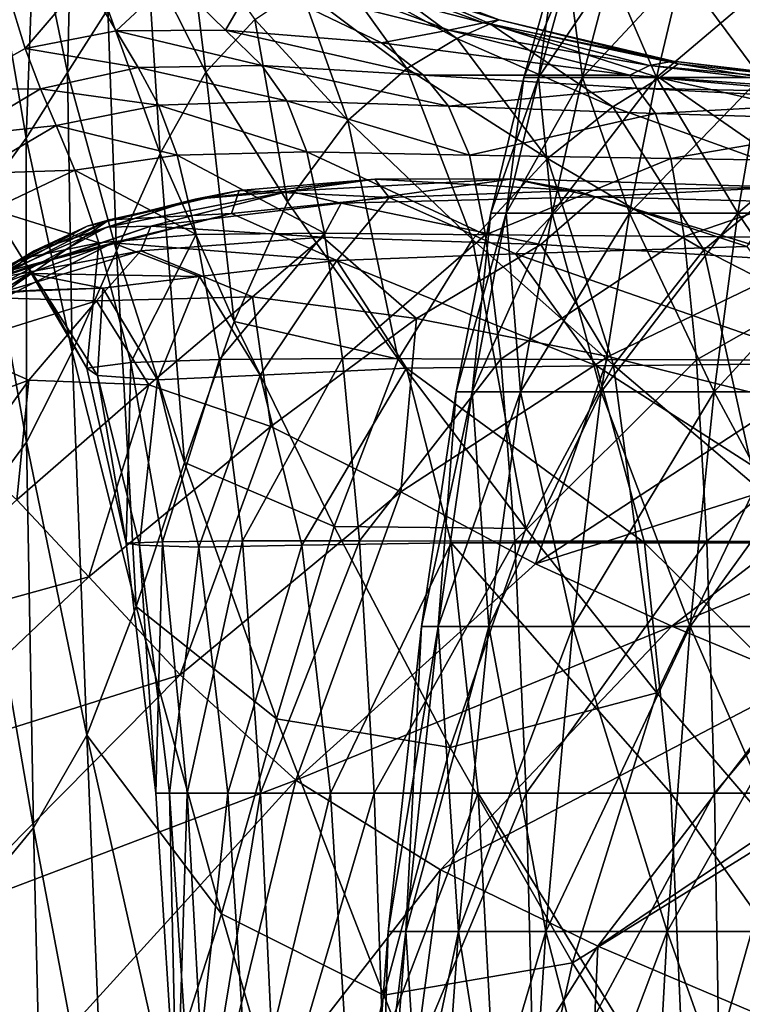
# Model space of a CAD drawing. Extents: x -0.96 to 0.96, y -0.57 to 2.63.
# Tile 45 of 148: x -0.2 to -0.1, y 0.43 to 0.58. Entities that reach past the tile are written whole.
import ezdxf

# ---------------------------------------------------------------- set-up
doc = ezdxf.new("R2010")
doc.units = 0
doc.layers.add('Brakiri_Cruiser_Main_Texture', color=7, linetype='CONTINUOUS')

msp = doc.modelspace()

# ---------------------------------------------------------------- linework, layer by layer
at = {"layer": 'Brakiri_Cruiser_Main_Texture'}
for points in [[(-0.19473, 0.5699, 0.49582), (-0.199529, 0.59299, 0.495791), (-0.194028, 0.598639, 0.493477)], [(-0.19473, 0.5699, 0.49582), (-0.194028, 0.598639, 0.493477), (-0.188873, 0.579113, 0.493545)], [(-0.200768, 0.560339, 0.497197), (-0.205374, 0.587166, 0.497187), (-0.199529, 0.59299, 0.495791)], [(-0.200768, 0.560339, 0.497197), (-0.199529, 0.59299, 0.495791), (-0.19473, 0.5699, 0.49582)], [(-0.174637, 0.569945, 0.490605), (-0.183115, 0.586761, 0.490391), (-0.177249, 0.591281, 0.486387)], [(-0.174637, 0.569945, 0.490605), (-0.177249, 0.591281, 0.486387), (-0.167534, 0.577594, 0.486719)], [(-0.207071, 0.551648, 0.497656), (-0.205374, 0.587166, 0.497187), (-0.200768, 0.560339, 0.497197)], [(-0.181257, 0.558125, 0.493672), (-0.188873, 0.579113, 0.493545), (-0.183115, 0.586761, 0.490391)], [(-0.181257, 0.558125, 0.493672), (-0.183115, 0.586761, 0.490391), (-0.174637, 0.569945, 0.490605)], [(-0.145426, 0.570492, 0.482627), (-0.160821, 0.582061, 0.482019), (-0.155372, 0.584336, 0.476512)], [(-0.134294, 0.577108, 0.453402), (-0.154053, 0.584423, 0.454598), (-0.159299, 0.583606, 0.443704)], [(-0.138162, 0.574836, 0.477145), (-0.155372, 0.584336, 0.476512), (-0.152022, 0.585098, 0.470224)], [(-0.145426, 0.570492, 0.482627), (-0.155372, 0.584336, 0.476512), (-0.138162, 0.574836, 0.477145)], [(-0.132021, 0.577539, 0.463288), (-0.151605, 0.585023, 0.463179), (-0.154053, 0.584423, 0.454598)], [(-0.132021, 0.577539, 0.463288), (-0.154053, 0.584423, 0.454598), (-0.134294, 0.577108, 0.453402)], [(-0.138162, 0.574836, 0.477145), (-0.152022, 0.585098, 0.470224), (-0.133332, 0.576953, 0.47071)], [(-0.133332, 0.576953, 0.47071), (-0.152022, 0.585098, 0.470224), (-0.151605, 0.585023, 0.463179)], [(-0.133332, 0.576953, 0.47071), (-0.151605, 0.585023, 0.463179), (-0.132021, 0.577539, 0.463288)], [(-0.121992, 0.584688, 0.031055), (-0.126299, 0.569152, 0.031904), (-0.128437, 0.569152)], [(-0.121992, 0.584688, 0.031055), (-0.128437, 0.569152), (-0.124043, 0.584688)], [(-0.124043, 0.584688), (-0.128437, 0.569152), (-0.126299, 0.569152, -0.031904)], [(-0.115811, 0.584688, 0.060791), (-0.119883, 0.569152, 0.062461), (-0.126299, 0.569152, 0.031904)], [(-0.115811, 0.584688, 0.060791), (-0.126299, 0.569152, 0.031904), (-0.121992, 0.584688, 0.031055)], [(-0.124043, 0.584688), (-0.126299, 0.569152, -0.031904), (-0.121992, 0.584688, -0.031055)], [(-0.121992, 0.584688, -0.031055), (-0.126299, 0.569152, -0.031904), (-0.119883, 0.569152, -0.062461)], [(-0.121992, 0.584688, -0.031055), (-0.119883, 0.569152, -0.062461), (-0.115811, 0.584688, -0.060791)], [(-0.105469, 0.584688, 0.087891), (-0.109131, 0.569152, 0.090322), (-0.119883, 0.569152, 0.062461)], [(-0.105469, 0.584688, 0.087891), (-0.119883, 0.569152, 0.062461), (-0.115811, 0.584688, 0.060791)], [(-0.115811, 0.584688, -0.060791), (-0.119883, 0.569152, -0.062461), (-0.109131, 0.569152, -0.090322)], [(-0.115811, 0.584688, -0.060791), (-0.109131, 0.569152, -0.090322), (-0.105469, 0.584688, -0.087891)], [(-0.090879, 0.584688, 0.111035), (-0.093984, 0.569152, 0.114141), (-0.109131, 0.569152, 0.090322)], [(-0.090879, 0.584688, 0.111035), (-0.109131, 0.569152, 0.090322), (-0.105469, 0.584688, 0.087891)], [(-0.105469, 0.584688, -0.087891), (-0.109131, 0.569152, -0.090322), (-0.093984, 0.569152, -0.114141)], [(-0.105469, 0.584688, -0.087891), (-0.093984, 0.569152, -0.114141), (-0.090879, 0.584688, -0.111035)], [(-0.200881, 0.573387, 0.358448), (-0.192219, 0.583536, 0.400598), (-0.203353, 0.581475, 0.387983)], [(-0.200881, 0.573387, 0.358448), (-0.187661, 0.575925, 0.376261), (-0.192219, 0.583536, 0.400598)], [(-0.187661, 0.575925, 0.376261), (-0.179482, 0.583606, 0.415543), (-0.192219, 0.583536, 0.400598)], [(-0.187661, 0.575925, 0.376261), (-0.171778, 0.576064, 0.39614), (-0.179482, 0.583606, 0.415543)], [(-0.171778, 0.576064, 0.39614), (-0.167667, 0.583144, 0.430639), (-0.179482, 0.583606, 0.415543)], [(-0.171778, 0.576064, 0.39614), (-0.149109, 0.57418, 0.419242), (-0.167667, 0.583144, 0.430639)], [(-0.139318, 0.576064, 0.440828), (-0.159299, 0.583606, 0.443704), (-0.167667, 0.583144, 0.430639)], [(-0.139318, 0.576064, 0.440828), (-0.167667, 0.583144, 0.430639), (-0.149109, 0.57418, 0.419242)], [(-0.134294, 0.577108, 0.453402), (-0.159299, 0.583606, 0.443704), (-0.139318, 0.576064, 0.440828)], [(-0.211614, 0.56744, 0.344985), (-0.200881, 0.573387, 0.358448), (-0.203353, 0.581475, 0.387983)], [(-0.153996, 0.562914, 0.487207), (-0.167534, 0.577594, 0.486719), (-0.160821, 0.582061, 0.482019)], [(-0.153996, 0.562914, 0.487207), (-0.160821, 0.582061, 0.482019), (-0.145426, 0.570492, 0.482627)], [(-0.187645, 0.543958, 0.495889), (-0.19473, 0.5699, 0.49582), (-0.188873, 0.579113, 0.493545)], [(-0.187645, 0.543958, 0.495889), (-0.188873, 0.579113, 0.493545), (-0.181257, 0.558125, 0.493672)], [(-0.162749, 0.551094, 0.490938), (-0.174637, 0.569945, 0.490605), (-0.167534, 0.577594, 0.486719)], [(-0.162749, 0.551094, 0.490938), (-0.167534, 0.577594, 0.486719), (-0.153996, 0.562914, 0.487207)], [(-0.134294, 0.577108, 0.453402), (-0.139318, 0.576064, 0.440828), (-0.110172, 0.570911, 0.441058)], [(-0.115492, 0.564883, 0.478085), (-0.138162, 0.574836, 0.477145), (-0.133332, 0.576953, 0.47071)], [(-0.132021, 0.577539, 0.463288), (-0.134294, 0.577108, 0.453402), (-0.106742, 0.571527, 0.453987)], [(-0.134294, 0.577108, 0.453402), (-0.110172, 0.570911, 0.441058), (-0.106742, 0.571527, 0.453987)], [(-0.133332, 0.576953, 0.47071), (-0.132021, 0.577539, 0.463288), (-0.106019, 0.571133, 0.463852)], [(-0.115492, 0.564883, 0.478085), (-0.133332, 0.576953, 0.47071), (-0.108703, 0.569121, 0.471577)], [(-0.133332, 0.576953, 0.47071), (-0.106019, 0.571133, 0.463852), (-0.108703, 0.569121, 0.471577)], [(-0.132021, 0.577539, 0.463288), (-0.106742, 0.571527, 0.453987), (-0.106019, 0.571133, 0.463852)], [(-0.184455, 0.570627, 0.341982), (-0.187661, 0.575925, 0.376261), (-0.200881, 0.573387, 0.358448)], [(-0.166521, 0.570911, 0.366673), (-0.171778, 0.576064, 0.39614), (-0.187661, 0.575925, 0.376261)], [(-0.166521, 0.570911, 0.366673), (-0.187661, 0.575925, 0.376261), (-0.184455, 0.570627, 0.341982)], [(-0.142996, 0.569521, 0.388183), (-0.149109, 0.57418, 0.419242), (-0.171778, 0.576064, 0.39614)], [(-0.142996, 0.569521, 0.388183), (-0.171778, 0.576064, 0.39614), (-0.166521, 0.570911, 0.366673)], [(-0.139318, 0.576064, 0.440828), (-0.149109, 0.57418, 0.419242), (-0.113024, 0.569521, 0.423945)], [(-0.139318, 0.576064, 0.440828), (-0.113024, 0.569521, 0.423945), (-0.110172, 0.570911, 0.441058)], [(-0.113024, 0.569521, 0.423945), (-0.149109, 0.57418, 0.419242), (-0.142996, 0.569521, 0.388183)], [(-0.125009, 0.557393, 0.483486), (-0.145426, 0.570492, 0.482627), (-0.138162, 0.574836, 0.477145)], [(-0.125009, 0.557393, 0.483486), (-0.138162, 0.574836, 0.477145), (-0.115492, 0.564883, 0.478085)], [(-0.198663, 0.567534, 0.319091), (-0.200881, 0.573387, 0.358448), (-0.211614, 0.56744, 0.344985)], [(-0.184455, 0.570627, 0.341982), (-0.200881, 0.573387, 0.358448), (-0.198663, 0.567534, 0.319091)], [(-0.106742, 0.571527, 0.453987), (-0.110172, 0.570911, 0.441058), (-0.075319, 0.567671, 0.442752)], [(-0.108703, 0.569121, 0.471577), (-0.106019, 0.571133, 0.463852), (-0.07451, 0.566016, 0.465293)], [(-0.106019, 0.571133, 0.463852), (-0.106742, 0.571527, 0.453987), (-0.074017, 0.567648, 0.454851)], [(-0.106742, 0.571527, 0.453987), (-0.075319, 0.567671, 0.442752), (-0.074017, 0.567648, 0.454851)], [(-0.106019, 0.571133, 0.463852), (-0.074017, 0.567648, 0.454851), (-0.07451, 0.566016, 0.465293)], [(-0.194051, 0.52927, 0.497227), (-0.200768, 0.560339, 0.497197), (-0.19473, 0.5699, 0.49582)], [(-0.18154, 0.565133, 0.303065), (-0.184455, 0.570627, 0.341982), (-0.198663, 0.567534, 0.319091)], [(-0.194051, 0.52927, 0.497227), (-0.19473, 0.5699, 0.49582), (-0.187645, 0.543958, 0.495889)], [(-0.162867, 0.56579, 0.332392), (-0.166521, 0.570911, 0.366673), (-0.184455, 0.570627, 0.341982)], [(-0.162867, 0.56579, 0.332392), (-0.184455, 0.570627, 0.341982), (-0.18154, 0.565133, 0.303065)], [(-0.170519, 0.533711, 0.493887), (-0.181257, 0.558125, 0.493672), (-0.174637, 0.569945, 0.490605)], [(-0.170519, 0.533711, 0.493887), (-0.174637, 0.569945, 0.490605), (-0.162749, 0.551094, 0.490938)], [(-0.139358, 0.565018, 0.358453), (-0.142996, 0.569521, 0.388183), (-0.166521, 0.570911, 0.366673)], [(-0.139358, 0.565018, 0.358453), (-0.166521, 0.570911, 0.366673), (-0.162867, 0.56579, 0.332392)], [(-0.135878, 0.545625, 0.487891), (-0.153996, 0.562914, 0.487207), (-0.145426, 0.570492, 0.482627)], [(-0.135878, 0.545625, 0.487891), (-0.145426, 0.570492, 0.482627), (-0.125009, 0.557393, 0.483486)], [(-0.110172, 0.570911, 0.441058), (-0.113024, 0.569521, 0.423945), (-0.076927, 0.566881, 0.428092)], [(-0.110172, 0.570911, 0.441058), (-0.076927, 0.566881, 0.428092), (-0.075319, 0.567671, 0.442752)], [(-0.113024, 0.569521, 0.423945), (-0.142996, 0.569521, 0.388183), (-0.112012, 0.567591, 0.40153)], [(-0.112012, 0.567591, 0.40153), (-0.142996, 0.569521, 0.388183), (-0.139358, 0.565018, 0.358453)], [(-0.126299, 0.569152, 0.031904), (-0.131016, 0.549422, 0.032812), (-0.133242, 0.549422)], [(-0.126299, 0.569152, 0.031904), (-0.133242, 0.549422), (-0.128437, 0.569152)], [(-0.128437, 0.569152), (-0.133242, 0.549422), (-0.131016, 0.549422, -0.032812)], [(-0.119883, 0.569152, 0.062461), (-0.124307, 0.549422, 0.064248), (-0.131016, 0.549422, 0.032812)], [(-0.119883, 0.569152, 0.062461), (-0.131016, 0.549422, 0.032812), (-0.126299, 0.569152, 0.031904)], [(-0.128437, 0.569152), (-0.131016, 0.549422, -0.032812), (-0.126299, 0.569152, -0.031904)], [(-0.126299, 0.569152, -0.031904), (-0.131016, 0.549422, -0.032812), (-0.124307, 0.549422, -0.064248)], [(-0.126299, 0.569152, -0.031904), (-0.124307, 0.549422, -0.064248), (-0.119883, 0.569152, -0.062461)], [(-0.109131, 0.569152, 0.090322), (-0.113086, 0.549422, 0.09293), (-0.124307, 0.549422, 0.064248)], [(-0.109131, 0.569152, 0.090322), (-0.124307, 0.549422, 0.064248), (-0.119883, 0.569152, 0.062461)], [(-0.119883, 0.569152, -0.062461), (-0.124307, 0.549422, -0.064248), (-0.113086, 0.549422, -0.09293)], [(-0.119883, 0.569152, -0.062461), (-0.113086, 0.549422, -0.09293), (-0.109131, 0.569152, -0.090322)], [(-0.088746, 0.555269, 0.480837), (-0.115492, 0.564883, 0.478085), (-0.108703, 0.569121, 0.471577)], [(-0.093984, 0.569152, 0.114141), (-0.097324, 0.549422, 0.11748), (-0.113086, 0.549422, 0.09293)], [(-0.093984, 0.569152, 0.114141), (-0.113086, 0.549422, 0.09293), (-0.109131, 0.569152, 0.090322)], [(-0.109131, 0.569152, -0.090322), (-0.113086, 0.549422, -0.09293), (-0.097324, 0.549422, -0.11748)], [(-0.076927, 0.566881, 0.428092), (-0.113024, 0.569521, 0.423945), (-0.112012, 0.567591, 0.40153)], [(-0.109131, 0.569152, -0.090322), (-0.097324, 0.549422, -0.11748), (-0.093984, 0.569152, -0.114141)], [(-0.088746, 0.555269, 0.480837), (-0.108703, 0.569121, 0.471577), (-0.078232, 0.562164, 0.473916)], [(-0.108703, 0.569121, 0.471577), (-0.07451, 0.566016, 0.465293), (-0.078232, 0.562164, 0.473916)], [(-0.074385, 0.569152, 0.132568), (-0.076992, 0.549422, 0.136523), (-0.097324, 0.549422, 0.11748)], [(-0.074385, 0.569152, 0.132568), (-0.097324, 0.549422, 0.11748), (-0.093984, 0.569152, 0.114141)], [(-0.093984, 0.569152, -0.114141), (-0.097324, 0.549422, -0.11748), (-0.076992, 0.549422, -0.136523)], [(-0.198663, 0.567534, 0.319091), (-0.211614, 0.56744, 0.344985), (-0.210162, 0.560703, 0.300243)], [(-0.196366, 0.562202, 0.272059), (-0.198663, 0.567534, 0.319091), (-0.210162, 0.560703, 0.300243)], [(-0.18154, 0.565133, 0.303065), (-0.198663, 0.567534, 0.319091), (-0.196366, 0.562202, 0.272059)], [(-0.112012, 0.567591, 0.40153), (-0.139358, 0.565018, 0.358453), (-0.109301, 0.563935, 0.376771)], [(-0.076927, 0.566881, 0.428092), (-0.112012, 0.567591, 0.40153), (-0.076314, 0.565767, 0.409316)], [(-0.076314, 0.565767, 0.409316), (-0.112012, 0.567591, 0.40153), (-0.109301, 0.563935, 0.376771)], [(-0.159965, 0.558344, 0.298543), (-0.162867, 0.56579, 0.332392), (-0.18154, 0.565133, 0.303065)], [(-0.13633, 0.557896, 0.329246), (-0.139358, 0.565018, 0.358453), (-0.162867, 0.56579, 0.332392)], [(-0.13633, 0.557896, 0.329246), (-0.162867, 0.56579, 0.332392), (-0.159965, 0.558344, 0.298543)], [(-0.076314, 0.565767, 0.409316), (-0.109301, 0.563935, 0.376771), (-0.074903, 0.562895, 0.388937)], [(-0.178796, 0.557879, 0.261599), (-0.18154, 0.565133, 0.303065), (-0.196366, 0.562202, 0.272059)], [(-0.159965, 0.558344, 0.298543), (-0.18154, 0.565133, 0.303065), (-0.178796, 0.557879, 0.261599)], [(-0.109301, 0.563935, 0.376771), (-0.139358, 0.565018, 0.358453), (-0.13633, 0.557896, 0.329246)], [(-0.109301, 0.563935, 0.376771), (-0.13633, 0.557896, 0.329246), (-0.107055, 0.557367, 0.352626)], [(-0.102283, 0.544096, 0.486498), (-0.125009, 0.557393, 0.483486), (-0.115492, 0.564883, 0.478085)], [(-0.102283, 0.544096, 0.486498), (-0.115492, 0.564883, 0.478085), (-0.088746, 0.555269, 0.480837)], [(-0.074903, 0.562895, 0.388937), (-0.109301, 0.563935, 0.376771), (-0.107055, 0.557367, 0.352626)], [(-0.14668, 0.528242, 0.491426), (-0.162749, 0.551094, 0.490938), (-0.153996, 0.562914, 0.487207)], [(-0.14668, 0.528242, 0.491426), (-0.153996, 0.562914, 0.487207), (-0.135878, 0.545625, 0.487891)], [(-0.074903, 0.562895, 0.388937), (-0.107055, 0.557367, 0.352626), (-0.073615, 0.556846, 0.368808)], [(-0.196366, 0.562202, 0.272059), (-0.210162, 0.560703, 0.300243), (-0.20826, 0.555202, 0.244788)], [(-0.193656, 0.555674, 0.219496), (-0.196366, 0.562202, 0.272059), (-0.20826, 0.555202, 0.244788)], [(-0.178796, 0.557879, 0.261599), (-0.196366, 0.562202, 0.272059), (-0.193656, 0.555674, 0.219496)], [(-0.200682, 0.516146, 0.497638), (-0.207071, 0.551648, 0.497656), (-0.200768, 0.560339, 0.497197)], [(-0.200682, 0.516146, 0.497638), (-0.200768, 0.560339, 0.497197), (-0.194051, 0.52927, 0.497227)], [(-0.157409, 0.546529, 0.267973), (-0.159965, 0.558344, 0.298543), (-0.178796, 0.557879, 0.261599)], [(-0.134012, 0.546313, 0.30323), (-0.13633, 0.557896, 0.329246), (-0.159965, 0.558344, 0.298543)], [(-0.134012, 0.546313, 0.30323), (-0.159965, 0.558344, 0.298543), (-0.157409, 0.546529, 0.267973)], [(-0.176031, 0.546352, 0.2235), (-0.178796, 0.557879, 0.261599), (-0.193656, 0.555674, 0.219496)], [(-0.177725, 0.513199, 0.496016), (-0.187645, 0.543958, 0.495889), (-0.181257, 0.558125, 0.493672)], [(-0.177725, 0.513199, 0.496016), (-0.181257, 0.558125, 0.493672), (-0.170519, 0.533711, 0.493887)], [(-0.157409, 0.546529, 0.267973), (-0.178796, 0.557879, 0.261599), (-0.176031, 0.546352, 0.2235)], [(-0.107055, 0.557367, 0.352626), (-0.13633, 0.557896, 0.329246), (-0.134012, 0.546313, 0.30323)], [(-0.115377, 0.527357, 0.490678), (-0.135878, 0.545625, 0.487891), (-0.125009, 0.557393, 0.483486)], [(-0.107055, 0.557367, 0.352626), (-0.134012, 0.546313, 0.30323), (-0.105124, 0.546041, 0.330606)], [(-0.115377, 0.527357, 0.490678), (-0.125009, 0.557393, 0.483486), (-0.102283, 0.544096, 0.486498)], [(-0.073615, 0.556846, 0.368808), (-0.107055, 0.557367, 0.352626), (-0.105124, 0.546041, 0.330606)], [(-0.073615, 0.556846, 0.368808), (-0.105124, 0.546041, 0.330606), (-0.072245, 0.545742, 0.349738)], [(-0.193656, 0.555674, 0.219496), (-0.20826, 0.555202, 0.244788), (-0.205719, 0.549981, 0.18201)], [(-0.190172, 0.545121, 0.171949), (-0.193656, 0.555674, 0.219496), (-0.205719, 0.549981, 0.18201)], [(-0.176031, 0.546352, 0.2235), (-0.193656, 0.555674, 0.219496), (-0.190172, 0.545121, 0.171949)], [(-0.169787, 0.552743, -0.289793), (-0.17617, 0.551467, -0.342001), (-0.150094, 0.554397, -0.337915)], [(-0.150094, 0.554397, -0.337915), (-0.17617, 0.551467, -0.342001), (-0.162507, 0.552652, -0.38087)], [(-0.148007, 0.551716, -0.284739), (-0.169787, 0.552743, -0.289793), (-0.150094, 0.554397, -0.337915)], [(-0.150094, 0.554397, -0.337915), (-0.162507, 0.552652, -0.38087), (-0.130003, 0.554417, -0.378597)], [(-0.130003, 0.554417, -0.378597), (-0.162507, 0.552652, -0.38087), (-0.154978, 0.550886, -0.412312)], [(-0.130003, 0.554417, -0.378597), (-0.154978, 0.550886, -0.412312), (-0.117998, 0.55184, -0.411625)], [(-0.120863, 0.552755, -0.334085), (-0.150094, 0.554397, -0.337915), (-0.130003, 0.554417, -0.378597)], [(-0.148007, 0.551716, -0.284739), (-0.150094, 0.554397, -0.337915), (-0.120863, 0.552755, -0.334085)], [(-0.120863, 0.552755, -0.334085), (-0.130003, 0.554417, -0.378597), (-0.090853, 0.553243, -0.376749)], [(-0.090853, 0.553243, -0.376749), (-0.130003, 0.554417, -0.378597), (-0.117998, 0.55184, -0.411625)], [(-0.07812, 0.531689, 0.493176), (-0.102283, 0.544096, 0.486498), (-0.088746, 0.555269, 0.480837)], [(-0.188666, 0.548468, -0.232563), (-0.191906, 0.547565, -0.294932), (-0.169787, 0.552743, -0.289793)], [(-0.169787, 0.552743, -0.289793), (-0.191906, 0.547565, -0.294932), (-0.17617, 0.551467, -0.342001)], [(-0.17617, 0.551467, -0.342001), (-0.189023, 0.547408, -0.383532), (-0.162507, 0.552652, -0.38087)], [(-0.162507, 0.552652, -0.38087), (-0.189023, 0.547408, -0.383532), (-0.182627, 0.54757, -0.414089)], [(-0.170904, 0.549415, -0.227013), (-0.188666, 0.548468, -0.232563), (-0.169787, 0.552743, -0.289793)], [(-0.162507, 0.552652, -0.38087), (-0.182627, 0.54757, -0.414089), (-0.154978, 0.550886, -0.412312)], [(-0.170904, 0.549415, -0.227013), (-0.169787, 0.552743, -0.289793), (-0.148007, 0.551716, -0.284739)], [(-0.129661, 0.543531, -0.279853), (-0.148007, 0.551716, -0.284739), (-0.120863, 0.552755, -0.334085)], [(-0.129661, 0.543531, -0.279853), (-0.120863, 0.552755, -0.334085), (-0.09603, 0.544612, -0.329194)], [(-0.09603, 0.544612, -0.329194), (-0.120863, 0.552755, -0.334085), (-0.090853, 0.553243, -0.376749)], [(-0.090853, 0.553243, -0.376749), (-0.117998, 0.55184, -0.411625), (-0.074274, 0.550657, -0.411994)], [(-0.207746, 0.506672, 0.497075), (-0.207071, 0.551648, 0.497656), (-0.200682, 0.516146, 0.497638)], [(-0.191906, 0.547565, -0.294932), (-0.199604, 0.543945, -0.345774), (-0.17617, 0.551467, -0.342001)], [(-0.17617, 0.551467, -0.342001), (-0.199604, 0.543945, -0.345774), (-0.189023, 0.547408, -0.383532)], [(-0.155612, 0.542544, -0.22286), (-0.170904, 0.549415, -0.227013), (-0.148007, 0.551716, -0.284739)], [(-0.170519, 0.533711, 0.493887), (-0.162749, 0.551094, 0.490938), (-0.14668, 0.528242, 0.491426)], [(-0.155612, 0.542544, -0.22286), (-0.148007, 0.551716, -0.284739), (-0.129661, 0.543531, -0.279853)], [(-0.154978, 0.550886, -0.412312), (-0.125955, 0.544873, -0.437244), (-0.117998, 0.55184, -0.411625)], [(-0.117998, 0.55184, -0.411625), (-0.125955, 0.544873, -0.437244), (-0.087428, 0.542476, -0.43908)], [(-0.117998, 0.55184, -0.411625), (-0.087428, 0.542476, -0.43908), (-0.074274, 0.550657, -0.411994)], [(-0.205719, 0.549981, 0.18201), (-0.212736, 0.537082, 0.082316), (-0.201297, 0.542837, 0.103049)], [(-0.190172, 0.545121, 0.171949), (-0.205719, 0.549981, 0.18201), (-0.201297, 0.542837, 0.103049)], [(-0.182627, 0.54757, -0.414089), (-0.157644, 0.545939, -0.437095), (-0.154978, 0.550886, -0.412312)], [(-0.154978, 0.550886, -0.412312), (-0.157644, 0.545939, -0.437095), (-0.125955, 0.544873, -0.437244)], [(-0.21668, 0.529153, -0.174119), (-0.206486, 0.540332, -0.239145), (-0.188666, 0.548468, -0.232563)], [(-0.21668, 0.529153, -0.174119), (-0.188666, 0.548468, -0.232563), (-0.202537, 0.541235, -0.165673)], [(-0.188666, 0.548468, -0.232563), (-0.206486, 0.540332, -0.239145), (-0.191906, 0.547565, -0.294932)], [(-0.202537, 0.541235, -0.165673), (-0.188666, 0.548468, -0.232563), (-0.170904, 0.549415, -0.227013)], [(-0.202537, 0.541235, -0.165673), (-0.170904, 0.549415, -0.227013), (-0.188173, 0.54514, -0.159208)], [(-0.188173, 0.54514, -0.159208), (-0.170904, 0.549415, -0.227013), (-0.155612, 0.542544, -0.22286)], [(-0.131016, 0.549422, 0.032812), (-0.135937, 0.523492, 0.03375), (-0.138281, 0.523492)], [(-0.131016, 0.549422, 0.032812), (-0.138281, 0.523492), (-0.133242, 0.549422)], [(-0.133242, 0.549422), (-0.138281, 0.523492), (-0.135937, 0.523492, -0.03375)], [(-0.124307, 0.549422, 0.064248), (-0.128906, 0.523492, 0.066094), (-0.135937, 0.523492, 0.03375)], [(-0.124307, 0.549422, 0.064248), (-0.135937, 0.523492, 0.03375), (-0.131016, 0.549422, 0.032812)], [(-0.133242, 0.549422), (-0.135937, 0.523492, -0.03375), (-0.131016, 0.549422, -0.032812)], [(-0.131016, 0.549422, -0.032812), (-0.135937, 0.523492, -0.03375), (-0.128906, 0.523492, -0.066094)], [(-0.131016, 0.549422, -0.032812), (-0.128906, 0.523492, -0.066094), (-0.124307, 0.549422, -0.064248)], [(-0.113086, 0.549422, 0.09293), (-0.117188, 0.523492, 0.095625), (-0.128906, 0.523492, 0.066094)], [(-0.113086, 0.549422, 0.09293), (-0.128906, 0.523492, 0.066094), (-0.124307, 0.549422, 0.064248)], [(-0.124307, 0.549422, -0.064248), (-0.128906, 0.523492, -0.066094), (-0.117188, 0.523492, -0.095625)], [(-0.124307, 0.549422, -0.064248), (-0.117188, 0.523492, -0.095625), (-0.113086, 0.549422, -0.09293)], [(-0.097324, 0.549422, 0.11748), (-0.100781, 0.523492, 0.120938), (-0.117188, 0.523492, 0.095625)], [(-0.097324, 0.549422, 0.11748), (-0.117188, 0.523492, 0.095625), (-0.113086, 0.549422, 0.09293)], [(-0.113086, 0.549422, -0.09293), (-0.117188, 0.523492, -0.095625), (-0.100781, 0.523492, -0.120938)], [(-0.113086, 0.549422, -0.09293), (-0.100781, 0.523492, -0.120938), (-0.097324, 0.549422, -0.11748)], [(-0.076992, 0.549422, 0.136523), (-0.079687, 0.523492, 0.140625), (-0.100781, 0.523492, 0.120938)], [(-0.076992, 0.549422, 0.136523), (-0.100781, 0.523492, 0.120938), (-0.097324, 0.549422, 0.11748)], [(-0.097324, 0.549422, -0.11748), (-0.100781, 0.523492, -0.120938), (-0.079687, 0.523492, -0.140625)], [(-0.097324, 0.549422, -0.11748), (-0.079687, 0.523492, -0.140625), (-0.076992, 0.549422, -0.136523)], [(-0.217708, 0.531941, -0.349859), (-0.210214, 0.538151, -0.386547), (-0.189023, 0.547408, -0.383532)], [(-0.217708, 0.531941, -0.349859), (-0.189023, 0.547408, -0.383532), (-0.199604, 0.543945, -0.345774)], [(-0.206486, 0.540332, -0.239145), (-0.211528, 0.53681, -0.30025), (-0.191906, 0.547565, -0.294932)], [(-0.191906, 0.547565, -0.294932), (-0.211528, 0.53681, -0.30025), (-0.199604, 0.543945, -0.345774)], [(-0.210214, 0.538151, -0.386547), (-0.205785, 0.539862, -0.41651), (-0.182627, 0.54757, -0.414089)], [(-0.210214, 0.538151, -0.386547), (-0.182627, 0.54757, -0.414089), (-0.189023, 0.547408, -0.383532)], [(-0.205785, 0.539862, -0.41651), (-0.184087, 0.543955, -0.438257), (-0.182627, 0.54757, -0.414089)], [(-0.182627, 0.54757, -0.414089), (-0.184087, 0.543955, -0.438257), (-0.157644, 0.545939, -0.437095)], [(-0.185553, 0.527712, 0.139962), (-0.176031, 0.546352, 0.2235), (-0.190172, 0.545121, 0.171949)], [(-0.185553, 0.527712, 0.139962), (-0.172668, 0.528192, 0.196244), (-0.176031, 0.546352, 0.2235)], [(-0.184087, 0.543955, -0.438257), (-0.167849, 0.537302, -0.456176), (-0.157644, 0.545939, -0.437095)], [(-0.172668, 0.528192, 0.196244), (-0.157409, 0.546529, 0.267973), (-0.176031, 0.546352, 0.2235)], [(-0.172668, 0.528192, 0.196244), (-0.15479, 0.528305, 0.243527), (-0.157409, 0.546529, 0.267973)], [(-0.157644, 0.545939, -0.437095), (-0.167849, 0.537302, -0.456176), (-0.144007, 0.534144, -0.457271)], [(-0.157644, 0.545939, -0.437095), (-0.144007, 0.534144, -0.457271), (-0.125955, 0.544873, -0.437244)], [(-0.15479, 0.528305, 0.243527), (-0.134012, 0.546313, 0.30323), (-0.157409, 0.546529, 0.267973)], [(-0.15479, 0.528305, 0.243527), (-0.131745, 0.528221, 0.282093), (-0.134012, 0.546313, 0.30323)], [(-0.128157, 0.503629, 0.493969), (-0.14668, 0.528242, 0.491426), (-0.135878, 0.545625, 0.487891)], [(-0.128157, 0.503629, 0.493969), (-0.135878, 0.545625, 0.487891), (-0.115377, 0.527357, 0.490678)], [(-0.105124, 0.546041, 0.330606), (-0.134012, 0.546313, 0.30323), (-0.131745, 0.528221, 0.282093)], [(-0.105124, 0.546041, 0.330606), (-0.131745, 0.528221, 0.282093), (-0.103357, 0.528109, 0.31222)], [(-0.072245, 0.545742, 0.349738), (-0.105124, 0.546041, 0.330606), (-0.103357, 0.528109, 0.31222)], [(-0.072245, 0.545742, 0.349738), (-0.103357, 0.528109, 0.31222), (-0.071026, 0.527984, 0.33368)], [(-0.225814, 0.521103, -0.305837), (-0.217708, 0.531941, -0.349859), (-0.199604, 0.543945, -0.345774)], [(-0.225814, 0.521103, -0.305837), (-0.199604, 0.543945, -0.345774), (-0.211528, 0.53681, -0.30025)], [(-0.212157, 0.533011, -0.091972), (-0.202537, 0.541235, -0.165673), (-0.188173, 0.54514, -0.159208)], [(-0.212157, 0.533011, -0.091972), (-0.188173, 0.54514, -0.159208), (-0.200359, 0.540677, -0.083103)], [(-0.206873, 0.537202, -0.440355), (-0.190529, 0.536722, -0.456613), (-0.184087, 0.543955, -0.438257)], [(-0.205785, 0.539862, -0.41651), (-0.206873, 0.537202, -0.440355), (-0.184087, 0.543955, -0.438257)], [(-0.191953, 0.526909, 0.073843), (-0.190172, 0.545121, 0.171949), (-0.201297, 0.542837, 0.103049)], [(-0.200359, 0.540677, -0.083103), (-0.188173, 0.54514, -0.159208), (-0.175573, 0.540243, -0.155545)], [(-0.184742, 0.492253, 0.497267), (-0.194051, 0.52927, 0.497227), (-0.187645, 0.543958, 0.495889)], [(-0.191953, 0.526909, 0.073843), (-0.185553, 0.527712, 0.139962), (-0.190172, 0.545121, 0.171949)], [(-0.184087, 0.543955, -0.438257), (-0.190529, 0.536722, -0.456613), (-0.167849, 0.537302, -0.456176)], [(-0.188173, 0.54514, -0.159208), (-0.155612, 0.542544, -0.22286), (-0.175573, 0.540243, -0.155545)], [(-0.184742, 0.492253, 0.497267), (-0.187645, 0.543958, 0.495889), (-0.177725, 0.513199, 0.496016)], [(-0.125955, 0.544873, -0.437244), (-0.144007, 0.534144, -0.457271), (-0.116157, 0.528605, -0.459796)], [(-0.083865, 0.527608, -0.319721), (-0.129661, 0.543531, -0.279853), (-0.09603, 0.544612, -0.329194)], [(-0.125955, 0.544873, -0.437244), (-0.116157, 0.528605, -0.459796), (-0.087428, 0.542476, -0.43908)], [(-0.094695, 0.509738, 0.497479), (-0.115377, 0.527357, 0.490678), (-0.102283, 0.544096, 0.486498)], [(-0.094695, 0.509738, 0.497479), (-0.102283, 0.544096, 0.486498), (-0.07812, 0.531689, 0.493176)], [(-0.212736, 0.537082, 0.082316), (-0.198268, 0.538295, 0.004852), (-0.201297, 0.542837, 0.103049)], [(-0.198268, 0.538295, 0.004852), (-0.191953, 0.526909, 0.073843), (-0.201297, 0.542837, 0.103049)], [(-0.155612, 0.542544, -0.22286), (-0.166727, 0.525916, -0.155507), (-0.175573, 0.540243, -0.155545)], [(-0.155612, 0.542544, -0.22286), (-0.145462, 0.526902, -0.220647), (-0.166727, 0.525916, -0.155507)], [(-0.117843, 0.527231, -0.27522), (-0.155612, 0.542544, -0.22286), (-0.129661, 0.543531, -0.279853)], [(-0.117843, 0.527231, -0.27522), (-0.145462, 0.526902, -0.220647), (-0.155612, 0.542544, -0.22286)], [(-0.083865, 0.527608, -0.319721), (-0.117843, 0.527231, -0.27522), (-0.129661, 0.543531, -0.279853)], [(-0.087428, 0.542476, -0.43908), (-0.116157, 0.528605, -0.459796), (-0.090463, 0.522148, -0.464463)], [(-0.218307, 0.525973, -0.012733), (-0.212157, 0.533011, -0.091972), (-0.200359, 0.540677, -0.083103)], [(-0.218307, 0.525973, -0.012733), (-0.200359, 0.540677, -0.083103), (-0.208008, 0.537807, -0.000475)], [(-0.208008, 0.537807, -0.000475), (-0.200359, 0.540677, -0.083103), (-0.189621, 0.538553, -0.078441)], [(-0.200359, 0.540677, -0.083103), (-0.175573, 0.540243, -0.155545), (-0.189621, 0.538553, -0.078441)], [(-0.175573, 0.540243, -0.155545), (-0.181684, 0.525236, -0.082158), (-0.189621, 0.538553, -0.078441)], [(-0.175573, 0.540243, -0.155545), (-0.166727, 0.525916, -0.155507), (-0.181684, 0.525236, -0.082158)], [(-0.212736, 0.537082, 0.082316), (-0.208008, 0.537807, -0.000475), (-0.198268, 0.538295, 0.004852)], [(-0.208008, 0.537807, -0.000475), (-0.189621, 0.538553, -0.078441), (-0.198268, 0.538295, 0.004852)], [(-0.189621, 0.538553, -0.078441), (-0.190378, 0.525825, -0.002952), (-0.198268, 0.538295, 0.004852)], [(-0.198268, 0.538295, 0.004852), (-0.190378, 0.525825, -0.002952), (-0.191953, 0.526909, 0.073843)], [(-0.189621, 0.538553, -0.078441), (-0.181684, 0.525236, -0.082158), (-0.190378, 0.525825, -0.002952)], [(-0.206873, 0.537202, -0.440355), (-0.21165, 0.530117, -0.458837), (-0.190529, 0.536722, -0.456613)], [(-0.21165, 0.530117, -0.458837), (-0.200342, 0.525151, -0.470292), (-0.190529, 0.536722, -0.456613)], [(-0.190529, 0.536722, -0.456613), (-0.200342, 0.525151, -0.470292), (-0.182935, 0.524466, -0.47051)], [(-0.190529, 0.536722, -0.456613), (-0.182935, 0.524466, -0.47051), (-0.167849, 0.537302, -0.456176)], [(-0.167849, 0.537302, -0.456176), (-0.182935, 0.524466, -0.47051), (-0.165209, 0.518425, -0.472632)], [(-0.167849, 0.537302, -0.456176), (-0.165209, 0.518425, -0.472632), (-0.144007, 0.534144, -0.457271)], [(-0.144007, 0.534144, -0.457271), (-0.165209, 0.518425, -0.472632), (-0.146305, 0.508953, -0.475926)], [(-0.144007, 0.534144, -0.457271), (-0.146305, 0.508953, -0.475926), (-0.116157, 0.528605, -0.459796)], [(-0.177725, 0.513199, 0.496016), (-0.170519, 0.533711, 0.493887), (-0.155999, 0.503906, 0.494219)], [(-0.170519, 0.533711, 0.493887), (-0.14668, 0.528242, 0.491426), (-0.155999, 0.503906, 0.494219)], [(-0.21165, 0.530117, -0.458837), (-0.218287, 0.518554, -0.472712), (-0.200342, 0.525151, -0.470292)], [(-0.191946, 0.473566, 0.497583), (-0.200682, 0.516146, 0.497638), (-0.194051, 0.52927, 0.497227)], [(-0.191946, 0.473566, 0.497583), (-0.194051, 0.52927, 0.497227), (-0.184742, 0.492253, 0.497267)], [(-0.180915, 0.501655, 0.118377), (-0.172668, 0.528192, 0.196244), (-0.185553, 0.527712, 0.139962)], [(-0.180915, 0.501655, 0.118377), (-0.169322, 0.50182, 0.175256), (-0.172668, 0.528192, 0.196244)], [(-0.169322, 0.50182, 0.175256), (-0.15479, 0.528305, 0.243527), (-0.172668, 0.528192, 0.196244)], [(-0.169322, 0.50182, 0.175256), (-0.152312, 0.501803, 0.224276), (-0.15479, 0.528305, 0.243527)], [(-0.155999, 0.503906, 0.494219), (-0.14668, 0.528242, 0.491426), (-0.128157, 0.503629, 0.493969)], [(-0.152312, 0.501803, 0.224276), (-0.131745, 0.528221, 0.282093), (-0.15479, 0.528305, 0.243527)], [(-0.152312, 0.501803, 0.224276), (-0.129741, 0.501785, 0.265076), (-0.131745, 0.528221, 0.282093)], [(-0.116157, 0.528605, -0.459796), (-0.146305, 0.508953, -0.475926), (-0.126717, 0.498472, -0.48056)], [(-0.103357, 0.528109, 0.31222), (-0.131745, 0.528221, 0.282093), (-0.129741, 0.501785, 0.265076)], [(-0.116157, 0.528605, -0.459796), (-0.126717, 0.498472, -0.48056), (-0.090463, 0.522148, -0.464463)], [(-0.186213, 0.501489, 0.054825), (-0.185553, 0.527712, 0.139962), (-0.191953, 0.526909, 0.073843)], [(-0.190378, 0.525825, -0.002952), (-0.186213, 0.501489, 0.054825), (-0.191953, 0.526909, 0.073843)], [(-0.186213, 0.501489, 0.054825), (-0.180915, 0.501655, 0.118377), (-0.185553, 0.527712, 0.139962)], [(-0.145462, 0.526902, -0.220647), (-0.160692, 0.501206, -0.157868), (-0.166727, 0.525916, -0.155507)], [(-0.145462, 0.526902, -0.220647), (-0.139009, 0.501534, -0.219679), (-0.160692, 0.501206, -0.157868)], [(-0.110867, 0.501534, -0.270858), (-0.145462, 0.526902, -0.220647), (-0.117843, 0.527231, -0.27522)], [(-0.110867, 0.501534, -0.270858), (-0.139009, 0.501534, -0.219679), (-0.145462, 0.526902, -0.220647)], [(-0.103357, 0.528109, 0.31222), (-0.129741, 0.501785, 0.265076), (-0.10185, 0.501754, 0.297063)], [(-0.109088, 0.479728, 0.500421), (-0.128157, 0.503629, 0.493969), (-0.115377, 0.527357, 0.490678)], [(-0.077687, 0.501534, -0.309542), (-0.117843, 0.527231, -0.27522), (-0.083865, 0.527608, -0.319721)], [(-0.077687, 0.501534, -0.309542), (-0.110867, 0.501534, -0.270858), (-0.117843, 0.527231, -0.27522)], [(-0.109088, 0.479728, 0.500421), (-0.115377, 0.527357, 0.490678), (-0.094695, 0.509738, 0.497479)], [(-0.071026, 0.527984, 0.33368), (-0.103357, 0.528109, 0.31222), (-0.10185, 0.501754, 0.297063)], [(-0.071026, 0.527984, 0.33368), (-0.10185, 0.501754, 0.297063), (-0.070064, 0.501723, 0.319959)], [(-0.181684, 0.525236, -0.082158), (-0.184279, 0.501183, -0.016439), (-0.190378, 0.525825, -0.002952)], [(-0.190378, 0.525825, -0.002952), (-0.184279, 0.501183, -0.016439), (-0.186213, 0.501489, 0.054825)], [(-0.166727, 0.525916, -0.155507), (-0.17567, 0.500877, -0.089423), (-0.181684, 0.525236, -0.082158)], [(-0.166727, 0.525916, -0.155507), (-0.160692, 0.501206, -0.157868), (-0.17567, 0.500877, -0.089423)], [(-0.218287, 0.518554, -0.472712), (-0.208642, 0.513625, -0.478325), (-0.200342, 0.525151, -0.470292)], [(-0.200342, 0.525151, -0.470292), (-0.208642, 0.513625, -0.478325), (-0.202083, 0.507764, -0.481399)], [(-0.200342, 0.525151, -0.470292), (-0.202083, 0.507764, -0.481399), (-0.182935, 0.524466, -0.47051)], [(-0.182935, 0.524466, -0.47051), (-0.202083, 0.507764, -0.481399), (-0.191629, 0.496595, -0.485072)], [(-0.182935, 0.524466, -0.47051), (-0.191629, 0.496595, -0.485072), (-0.165209, 0.518425, -0.472632)], [(-0.181684, 0.525236, -0.082158), (-0.17567, 0.500877, -0.089423), (-0.184279, 0.501183, -0.016439)], [(-0.135937, 0.523492, 0.03375), (-0.140859, 0.489359, 0.034688), (-0.14332, 0.489359)], [(-0.135937, 0.523492, 0.03375), (-0.14332, 0.489359), (-0.138281, 0.523492)], [(-0.138281, 0.523492), (-0.14332, 0.489359), (-0.140859, 0.489359, -0.034688)], [(-0.128906, 0.523492, 0.066094), (-0.133506, 0.489359, 0.067939), (-0.140859, 0.489359, 0.034688)], [(-0.128906, 0.523492, 0.066094), (-0.140859, 0.489359, 0.034688), (-0.135937, 0.523492, 0.03375)], [(-0.138281, 0.523492), (-0.140859, 0.489359, -0.034688), (-0.135937, 0.523492, -0.03375)], [(-0.135937, 0.523492, -0.03375), (-0.140859, 0.489359, -0.034688), (-0.133506, 0.489359, -0.067939)], [(-0.135937, 0.523492, -0.03375), (-0.133506, 0.489359, -0.067939), (-0.128906, 0.523492, -0.066094)], [(-0.117188, 0.523492, 0.095625), (-0.121289, 0.489359, 0.09832), (-0.133506, 0.489359, 0.067939)], [(-0.117188, 0.523492, 0.095625), (-0.133506, 0.489359, 0.067939), (-0.128906, 0.523492, 0.066094)], [(-0.128906, 0.523492, -0.066094), (-0.133506, 0.489359, -0.067939), (-0.121289, 0.489359, -0.09832)], [(-0.128906, 0.523492, -0.066094), (-0.121289, 0.489359, -0.09832), (-0.117188, 0.523492, -0.095625)], [(-0.100781, 0.523492, 0.120938), (-0.104238, 0.489359, 0.124395), (-0.121289, 0.489359, 0.09832)], [(-0.100781, 0.523492, 0.120938), (-0.121289, 0.489359, 0.09832), (-0.117188, 0.523492, 0.095625)], [(-0.117188, 0.523492, -0.095625), (-0.121289, 0.489359, -0.09832), (-0.104238, 0.489359, -0.124395)], [(-0.117188, 0.523492, -0.095625), (-0.104238, 0.489359, -0.124395), (-0.100781, 0.523492, -0.120938)], [(-0.079687, 0.523492, 0.140625), (-0.082383, 0.489359, 0.144727), (-0.104238, 0.489359, 0.124395)], [(-0.079687, 0.523492, 0.140625), (-0.104238, 0.489359, 0.124395), (-0.100781, 0.523492, 0.120938)], [(-0.100781, 0.523492, -0.120938), (-0.104238, 0.489359, -0.124395), (-0.082383, 0.489359, -0.144727)], [(-0.100781, 0.523492, -0.120938), (-0.082383, 0.489359, -0.144727), (-0.079687, 0.523492, -0.140625)], [(-0.126717, 0.498472, -0.48056), (-0.073055, 0.515497, -0.473584), (-0.090463, 0.522148, -0.464463)], [(-0.165209, 0.518425, -0.472632), (-0.191629, 0.496595, -0.485072), (-0.178351, 0.482346, -0.489031)], [(-0.165209, 0.518425, -0.472632), (-0.178351, 0.482346, -0.489031), (-0.146305, 0.508953, -0.475926)], [(-0.199667, 0.460095, 0.496888), (-0.207746, 0.506672, 0.497075), (-0.200682, 0.516146, 0.497638)], [(-0.199667, 0.460095, 0.496888), (-0.200682, 0.516146, 0.497638), (-0.191946, 0.473566, 0.497583)], [(-0.126717, 0.498472, -0.48056), (-0.106939, 0.489407, -0.486708), (-0.073055, 0.515497, -0.473584)], [(-0.106939, 0.489407, -0.486708), (-0.059126, 0.509292, -0.484649), (-0.073055, 0.515497, -0.473584)], [(-0.184742, 0.492253, 0.497267), (-0.177725, 0.513199, 0.496016), (-0.164379, 0.47592, 0.496202)], [(-0.177725, 0.513199, 0.496016), (-0.155999, 0.503906, 0.494219), (-0.164379, 0.47592, 0.496202)], [(-0.091379, 0.459012, 0.512634), (-0.109088, 0.479728, 0.500421), (-0.094695, 0.509738, 0.497479)], [(-0.146305, 0.508953, -0.475926), (-0.178351, 0.482346, -0.489031), (-0.161549, 0.467001, -0.49353)], [(-0.146305, 0.508953, -0.475926), (-0.161549, 0.467001, -0.49353), (-0.126717, 0.498472, -0.48056)], [(-0.106939, 0.489407, -0.486708), (-0.087959, 0.48151, -0.494184), (-0.059126, 0.509292, -0.484649)], [(-0.191629, 0.496595, -0.485072), (-0.202083, 0.507764, -0.481399), (-0.224472, 0.487524, -0.490145)], [(-0.207542, 0.450621, 0.495107), (-0.207746, 0.506672, 0.497075), (-0.199667, 0.460095, 0.496888)], [(-0.164379, 0.47592, 0.496202), (-0.155999, 0.503906, 0.494219), (-0.139133, 0.471793, 0.496511)], [(-0.155999, 0.503906, 0.494219), (-0.128157, 0.503629, 0.493969), (-0.139133, 0.471793, 0.496511)], [(-0.139133, 0.471793, 0.496511), (-0.128157, 0.503629, 0.493969), (-0.109088, 0.479728, 0.500421)], [(-0.181887, 0.465156, 0.03931), (-0.180915, 0.501655, 0.118377), (-0.186213, 0.501489, 0.054825)], [(-0.184279, 0.501183, -0.016439), (-0.181887, 0.465156, 0.03931), (-0.186213, 0.501489, 0.054825)], [(-0.17567, 0.500877, -0.089423), (-0.179913, 0.465156, -0.02816), (-0.184279, 0.501183, -0.016439)], [(-0.184279, 0.501183, -0.016439), (-0.179913, 0.465156, -0.02816), (-0.181887, 0.465156, 0.03931)], [(-0.181887, 0.465156, 0.03931), (-0.177374, 0.465156, 0.102032), (-0.180915, 0.501655, 0.118377)], [(-0.177374, 0.465156, 0.102032), (-0.169322, 0.50182, 0.175256), (-0.180915, 0.501655, 0.118377)], [(-0.177374, 0.465156, 0.102032), (-0.166696, 0.465156, 0.15902), (-0.169322, 0.50182, 0.175256)], [(-0.160692, 0.501206, -0.157868), (-0.171457, 0.465156, -0.096392), (-0.17567, 0.500877, -0.089423)], [(-0.160692, 0.501206, -0.157868), (-0.156523, 0.465156, -0.161398), (-0.171457, 0.465156, -0.096392)], [(-0.166696, 0.465156, 0.15902), (-0.152312, 0.501803, 0.224276), (-0.169322, 0.50182, 0.175256)], [(-0.166696, 0.465156, 0.15902), (-0.150176, 0.465156, 0.209289), (-0.152312, 0.501803, 0.224276)], [(-0.139009, 0.501534, -0.219679), (-0.156523, 0.465156, -0.161398), (-0.160692, 0.501206, -0.157868)], [(-0.139009, 0.501534, -0.219679), (-0.135068, 0.465156, -0.219441), (-0.156523, 0.465156, -0.161398)], [(-0.150176, 0.465156, 0.209289), (-0.129741, 0.501785, 0.265076), (-0.152312, 0.501803, 0.224276)], [(-0.150176, 0.465156, 0.209289), (-0.128086, 0.465156, 0.251604), (-0.129741, 0.501785, 0.265076)], [(-0.107047, 0.465156, -0.266784), (-0.135068, 0.465156, -0.219441), (-0.139009, 0.501534, -0.219679)], [(-0.107047, 0.465156, -0.266784), (-0.139009, 0.501534, -0.219679), (-0.110867, 0.501534, -0.270858)], [(-0.10185, 0.501754, 0.297063), (-0.129741, 0.501785, 0.265076), (-0.128086, 0.465156, 0.251604)], [(-0.10185, 0.501754, 0.297063), (-0.128086, 0.465156, 0.251604), (-0.100699, 0.465156, 0.284731)], [(-0.074101, 0.465156, -0.30229), (-0.107047, 0.465156, -0.266784), (-0.110867, 0.501534, -0.270858)], [(-0.074101, 0.465156, -0.30229), (-0.110867, 0.501534, -0.270858), (-0.077687, 0.501534, -0.309542)], [(-0.070064, 0.501723, 0.319959), (-0.10185, 0.501754, 0.297063), (-0.100699, 0.465156, 0.284731)], [(-0.070064, 0.501723, 0.319959), (-0.100699, 0.465156, 0.284731), (-0.06934, 0.465156, 0.308525)], [(-0.17567, 0.500877, -0.089423), (-0.171457, 0.465156, -0.096392), (-0.179913, 0.465156, -0.02816)], [(-0.161549, 0.467001, -0.49353), (-0.106939, 0.489407, -0.486708), (-0.126717, 0.498472, -0.48056)], [(-0.191629, 0.496595, -0.485072), (-0.224472, 0.487524, -0.490145), (-0.220857, 0.468933, -0.495707)], [(-0.178351, 0.482346, -0.489031), (-0.191629, 0.496595, -0.485072), (-0.220857, 0.468933, -0.495707)], [(-0.191946, 0.473566, 0.497583), (-0.184742, 0.492253, 0.497267), (-0.172363, 0.447586, 0.49731)], [(-0.184742, 0.492253, 0.497267), (-0.164379, 0.47592, 0.496202), (-0.172363, 0.447586, 0.49731)], [(-0.161549, 0.467001, -0.49353), (-0.140553, 0.453997, -0.498607), (-0.106939, 0.489407, -0.486708)], [(-0.140859, 0.489359, 0.034688), (-0.145576, 0.44502, 0.035596), (-0.148125, 0.44502)], [(-0.140859, 0.489359, 0.034688), (-0.148125, 0.44502), (-0.14332, 0.489359)], [(-0.14332, 0.489359), (-0.148125, 0.44502), (-0.145576, 0.44502, -0.035596)], [(-0.133506, 0.489359, 0.067939), (-0.13793, 0.44502, 0.069727), (-0.145576, 0.44502, 0.035596)], [(-0.133506, 0.489359, 0.067939), (-0.145576, 0.44502, 0.035596), (-0.140859, 0.489359, 0.034688)], [(-0.14332, 0.489359), (-0.145576, 0.44502, -0.035596), (-0.140859, 0.489359, -0.034688)], [(-0.140859, 0.489359, -0.034688), (-0.145576, 0.44502, -0.035596), (-0.13793, 0.44502, -0.069727)], [(-0.140859, 0.489359, -0.034688), (-0.13793, 0.44502, -0.069727), (-0.133506, 0.489359, -0.067939)], [(-0.140553, 0.453997, -0.498607), (-0.087959, 0.48151, -0.494184), (-0.106939, 0.489407, -0.486708)], [(-0.121289, 0.489359, 0.09832), (-0.125244, 0.44502, 0.100928), (-0.13793, 0.44502, 0.069727)], [(-0.121289, 0.489359, 0.09832), (-0.13793, 0.44502, 0.069727), (-0.133506, 0.489359, 0.067939)], [(-0.133506, 0.489359, -0.067939), (-0.13793, 0.44502, -0.069727), (-0.125244, 0.44502, -0.100928)], [(-0.133506, 0.489359, -0.067939), (-0.125244, 0.44502, -0.100928), (-0.121289, 0.489359, -0.09832)], [(-0.104238, 0.489359, 0.124395), (-0.107578, 0.44502, 0.127734), (-0.125244, 0.44502, 0.100928)], [(-0.104238, 0.489359, 0.124395), (-0.125244, 0.44502, 0.100928), (-0.121289, 0.489359, 0.09832)], [(-0.121289, 0.489359, -0.09832), (-0.125244, 0.44502, -0.100928), (-0.107578, 0.44502, -0.127734)], [(-0.121289, 0.489359, -0.09832), (-0.107578, 0.44502, -0.127734), (-0.104238, 0.489359, -0.124395)], [(-0.082383, 0.489359, 0.144727), (-0.08499, 0.44502, 0.148682), (-0.107578, 0.44502, 0.127734)], [(-0.082383, 0.489359, 0.144727), (-0.107578, 0.44502, 0.127734), (-0.104238, 0.489359, 0.124395)], [(-0.104238, 0.489359, -0.124395), (-0.107578, 0.44502, -0.127734), (-0.08499, 0.44502, -0.148682)], [(-0.104238, 0.489359, -0.124395), (-0.08499, 0.44502, -0.148682), (-0.082383, 0.489359, -0.144727)], [(-0.178351, 0.482346, -0.489031), (-0.220857, 0.468933, -0.495707), (-0.212774, 0.447615, -0.500671)], [(-0.161549, 0.467001, -0.49353), (-0.178351, 0.482346, -0.489031), (-0.212774, 0.447615, -0.500671)], [(-0.140553, 0.453997, -0.498607), (-0.117673, 0.44288, -0.504396), (-0.087959, 0.48151, -0.494184)], [(-0.117673, 0.44288, -0.504396), (-0.070763, 0.474531, -0.502802), (-0.087959, 0.48151, -0.494184)], [(-0.139133, 0.471793, 0.496511), (-0.109088, 0.479728, 0.500421), (-0.121356, 0.440454, 0.502607)], [(-0.121356, 0.440454, 0.502607), (-0.109088, 0.479728, 0.500421), (-0.091379, 0.459012, 0.512634)], [(-0.172363, 0.447586, 0.49731), (-0.164379, 0.47592, 0.496202), (-0.148794, 0.435785, 0.498255)], [(-0.164379, 0.47592, 0.496202), (-0.139133, 0.471793, 0.496511), (-0.148794, 0.435785, 0.498255)], [(-0.117673, 0.44288, -0.504396), (-0.095193, 0.433351, -0.511172), (-0.070763, 0.474531, -0.502802)], [(-0.18914, 0.404129, 0.496553), (-0.199667, 0.460095, 0.496888), (-0.191946, 0.473566, 0.497583)], [(-0.18914, 0.404129, 0.496553), (-0.191946, 0.473566, 0.497583), (-0.180451, 0.422468, 0.497455)], [(-0.191946, 0.473566, 0.497583), (-0.172363, 0.447586, 0.49731), (-0.180451, 0.422468, 0.497455)], [(-0.148794, 0.435785, 0.498255), (-0.139133, 0.471793, 0.496511), (-0.121356, 0.440454, 0.502607)], [(-0.161549, 0.467001, -0.49353), (-0.212774, 0.447615, -0.500671), (-0.198359, 0.426566, -0.505158)], [(-0.175744, 0.408783, -0.509287), (-0.161549, 0.467001, -0.49353), (-0.198359, 0.426566, -0.505158)], [(-0.175744, 0.408783, -0.509287), (-0.140553, 0.453997, -0.498607), (-0.161549, 0.467001, -0.49353)], [(-0.179913, 0.465156, -0.02816), (-0.178851, 0.416484, 0.027627), (-0.181887, 0.465156, 0.03931)], [(-0.178851, 0.416484, 0.027627), (-0.177374, 0.465156, 0.102032), (-0.181887, 0.465156, 0.03931)], [(-0.171457, 0.465156, -0.096392), (-0.17671, 0.416484, -0.037978), (-0.179913, 0.465156, -0.02816)], [(-0.179913, 0.465156, -0.02816), (-0.17671, 0.416484, -0.037978), (-0.178851, 0.416484, 0.027627)], [(-0.178851, 0.416484, 0.027627), (-0.174679, 0.416484, 0.089634), (-0.177374, 0.465156, 0.102032)], [(-0.174679, 0.416484, 0.089634), (-0.166696, 0.465156, 0.15902), (-0.177374, 0.465156, 0.102032)], [(-0.171457, 0.465156, -0.096392), (-0.168281, 0.416484, -0.103386), (-0.17671, 0.416484, -0.037978)], [(-0.174679, 0.416484, 0.089634), (-0.164472, 0.416484, 0.146845), (-0.166696, 0.465156, 0.15902)], [(-0.156523, 0.465156, -0.161398), (-0.168281, 0.416484, -0.103386), (-0.171457, 0.465156, -0.096392)], [(-0.156523, 0.465156, -0.161398), (-0.153537, 0.416484, -0.165048), (-0.168281, 0.416484, -0.103386)], [(-0.164472, 0.416484, 0.146845), (-0.150176, 0.465156, 0.209289), (-0.166696, 0.465156, 0.15902)], [(-0.164472, 0.416484, 0.146845), (-0.148459, 0.416484, 0.197815), (-0.150176, 0.465156, 0.209289)], [(-0.135068, 0.465156, -0.219441), (-0.153537, 0.416484, -0.165048), (-0.156523, 0.465156, -0.161398)], [(-0.135068, 0.465156, -0.219441), (-0.132453, 0.416484, -0.219416), (-0.153537, 0.416484, -0.165048)], [(-0.148459, 0.416484, 0.197815), (-0.128086, 0.465156, 0.251604), (-0.150176, 0.465156, 0.209289)], [(-0.148459, 0.416484, 0.197815), (-0.126867, 0.416484, 0.241098), (-0.128086, 0.465156, 0.251604)], [(-0.104954, 0.416484, -0.263193), (-0.132453, 0.416484, -0.219416), (-0.135068, 0.465156, -0.219441)], [(-0.104954, 0.416484, -0.263193), (-0.135068, 0.465156, -0.219441), (-0.107047, 0.465156, -0.266784)], [(-0.100699, 0.465156, 0.284731), (-0.128086, 0.465156, 0.251604), (-0.126867, 0.416484, 0.241098)], [(-0.100699, 0.465156, 0.284731), (-0.126867, 0.416484, 0.241098), (-0.099875, 0.416484, 0.275)], [(-0.072642, 0.416484, -0.295791), (-0.104954, 0.416484, -0.263193), (-0.107047, 0.465156, -0.266784)], [(-0.072642, 0.416484, -0.295791), (-0.107047, 0.465156, -0.266784), (-0.074101, 0.465156, -0.30229)], [(-0.06934, 0.465156, 0.308525), (-0.100699, 0.465156, 0.284731), (-0.099875, 0.416484, 0.275)], [(-0.06934, 0.465156, 0.308525), (-0.099875, 0.416484, 0.275), (-0.068834, 0.416484, 0.299326)], [(-0.19802, 0.391179, 0.4945), (-0.207542, 0.450621, 0.495107), (-0.199667, 0.460095, 0.496888)], [(-0.19802, 0.391179, 0.4945), (-0.199667, 0.460095, 0.496888), (-0.18914, 0.404129, 0.496553)], [(-0.121356, 0.440454, 0.502607), (-0.091379, 0.459012, 0.512634), (-0.104281, 0.413206, 0.514303)], [(-0.091379, 0.459012, 0.512634), (-0.089522, 0.393367, 0.533397), (-0.104281, 0.413206, 0.514303)], [(-0.148537, 0.39376, -0.513652), (-0.140553, 0.453997, -0.498607), (-0.175744, 0.408783, -0.509287)], [(-0.148537, 0.39376, -0.513652), (-0.117673, 0.44288, -0.504396), (-0.140553, 0.453997, -0.498607)], [(-0.206677, 0.382227, 0.491191), (-0.207542, 0.450621, 0.495107), (-0.19802, 0.391179, 0.4945)], [(-0.198359, 0.426566, -0.505158), (-0.212774, 0.447615, -0.500671), (-0.251249, 0.40757, -0.510956)], [(-0.180451, 0.422468, 0.497455), (-0.172363, 0.447586, 0.49731), (-0.15753, 0.396632, 0.498749)], [(-0.172363, 0.447586, 0.49731), (-0.148794, 0.435785, 0.498255), (-0.15753, 0.396632, 0.498749)], [(-0.145576, 0.44502, 0.035596), (-0.149883, 0.388469, 0.036445), (-0.15252, 0.388469)], [(-0.145576, 0.44502, 0.035596), (-0.15252, 0.388469), (-0.148125, 0.44502)], [(-0.148125, 0.44502), (-0.15252, 0.388469), (-0.149883, 0.388469, -0.036445)], [(-0.13793, 0.44502, 0.069727), (-0.142002, 0.388469, 0.071396), (-0.149883, 0.388469, 0.036445)], [(-0.13793, 0.44502, 0.069727), (-0.149883, 0.388469, 0.036445), (-0.145576, 0.44502, 0.035596)], [(-0.148125, 0.44502), (-0.149883, 0.388469, -0.036445), (-0.145576, 0.44502, -0.035596)], [(-0.145576, 0.44502, -0.035596), (-0.149883, 0.388469, -0.036445), (-0.142002, 0.388469, -0.071396)], [(-0.145576, 0.44502, -0.035596), (-0.142002, 0.388469, -0.071396), (-0.13793, 0.44502, -0.069727)], [(-0.125244, 0.44502, 0.100928), (-0.128906, 0.388469, 0.103359), (-0.142002, 0.388469, 0.071396)], [(-0.125244, 0.44502, 0.100928), (-0.142002, 0.388469, 0.071396), (-0.13793, 0.44502, 0.069727)], [(-0.13793, 0.44502, -0.069727), (-0.142002, 0.388469, -0.071396), (-0.128906, 0.388469, -0.103359)], [(-0.13793, 0.44502, -0.069727), (-0.128906, 0.388469, -0.103359), (-0.125244, 0.44502, -0.100928)], [(-0.107578, 0.44502, 0.127734), (-0.110684, 0.388469, 0.13084), (-0.128906, 0.388469, 0.103359)], [(-0.107578, 0.44502, 0.127734), (-0.128906, 0.388469, 0.103359), (-0.125244, 0.44502, 0.100928)], [(-0.125244, 0.44502, -0.100928), (-0.128906, 0.388469, -0.103359), (-0.110684, 0.388469, -0.13084)], [(-0.125244, 0.44502, -0.100928), (-0.110684, 0.388469, -0.13084), (-0.107578, 0.44502, -0.127734)], [(-0.08499, 0.44502, 0.148682), (-0.087422, 0.388469, 0.152344), (-0.110684, 0.388469, 0.13084)], [(-0.08499, 0.44502, 0.148682), (-0.110684, 0.388469, 0.13084), (-0.107578, 0.44502, 0.127734)], [(-0.107578, 0.44502, -0.127734), (-0.110684, 0.388469, -0.13084), (-0.087422, 0.388469, -0.152344)], [(-0.107578, 0.44502, -0.127734), (-0.087422, 0.388469, -0.152344), (-0.08499, 0.44502, -0.148682)], [(-0.120345, 0.380992, -0.518848), (-0.117673, 0.44288, -0.504396), (-0.148537, 0.39376, -0.513652)], [(-0.120345, 0.380992, -0.518848), (-0.095193, 0.433351, -0.511172), (-0.117673, 0.44288, -0.504396)], [(-0.148794, 0.435785, 0.498255), (-0.121356, 0.440454, 0.502607), (-0.131834, 0.393576, 0.503604)], [(-0.131834, 0.393576, 0.503604), (-0.121356, 0.440454, 0.502607), (-0.104281, 0.413206, 0.514303)], [(-0.15753, 0.396632, 0.498749), (-0.148794, 0.435785, 0.498255), (-0.131834, 0.393576, 0.503604)]]:
    msp.add_3dface(points, dxfattribs=at)

doc.saveas('drawing.dxf')
